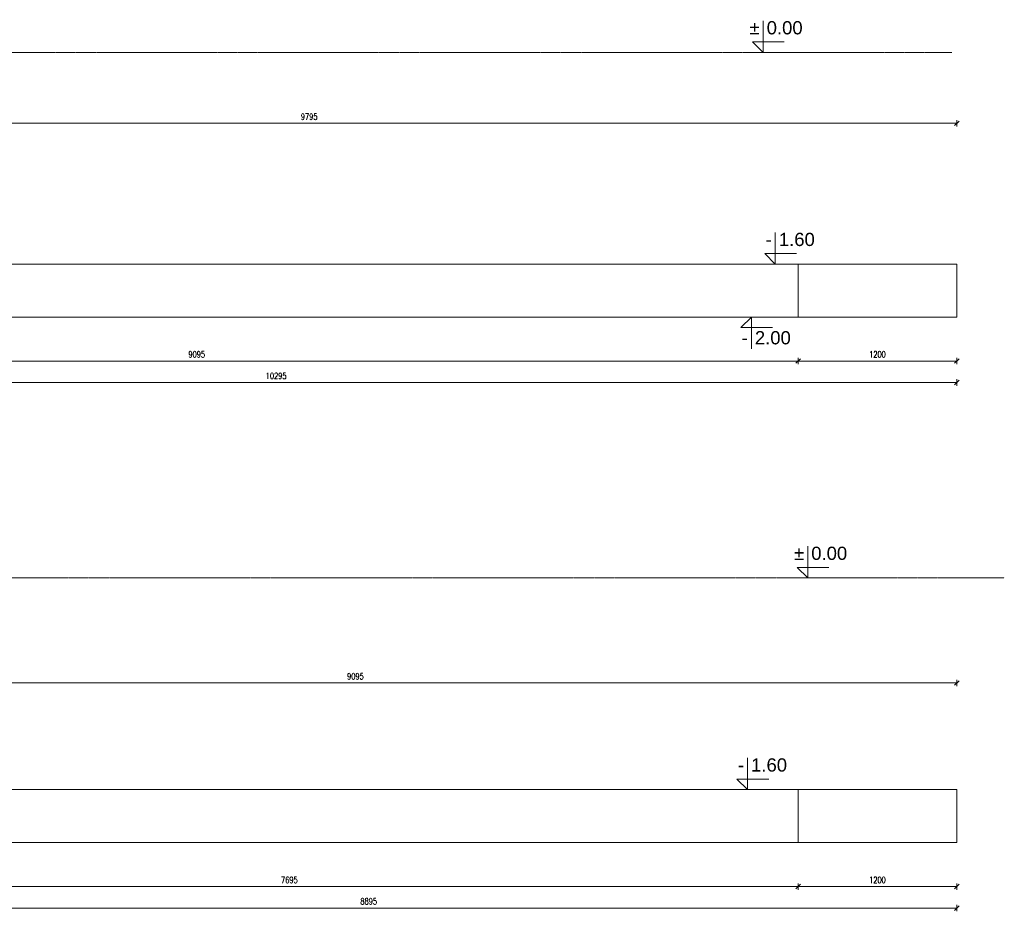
# Model space of a CAD drawing. Extents: x 40861 to 114399, y -71497 to -5875.
# Tile 9 of 45: x 83246 to 90692, y -71497 to -64757. Entities that reach past the tile are written whole.
import ezdxf
from ezdxf.enums import TextEntityAlignment as Align

# ---------------------------------------------------------------- set-up
doc = ezdxf.new("R2010")
doc.units = 0
doc.header["$LTSCALE"] = 10
doc.header["$MEASUREMENT"] = 0
doc.linetypes.add('HIDDEN', pattern=[0.375, 0.25, -0.125])
doc.layers.add('AutoCAD_Structural_Detailing_symbole graficzne', color=7, linetype='Continuous')
for name, color, linetype, lineweight in [('P-Opis fundamenty', 193, 'Continuous', 9), ('P-Przerywana', 13, 'HIDDEN', 9), ('P-Wymiar', 254, 'Continuous', 9)]:
    doc.layers.add(name, color=color, linetype=linetype, lineweight=lineweight)
doc.styles.add('ROMANS', font='romans.shx', dxfattribs={"width": 0.7})
doc.styles.add('style1', font='arial.ttf')
doc.dimstyles.new('A25', dxfattribs={"dimscale": 27, "dimtxt": 1.75, "dimasz": 0.05, "dimexe": 0, "dimexo": 0, "dimgap": 1, "dimtad": 1, "dimdec": 4, "dimrnd": 1, "dimdsep": 46, "dimtxsty": 'ROMANS', "dimblk": '[[[[[[[[', "dimcen": 2, "dimdle": 2, "dimse1": 1, "dimse2": 1, "dimclrd": 256, "dimclrt": 1, "dimadec": 0, "dimazin": 0, "dimtfac": 1, "dimtdec": 4, "dimtix": 1, "dimtmove": 2, "dimatfit": 3, "dimldrblk": '[[[[[[[[', "dimfxl": 0, "dimtvp": 0.6, "dimtolj": 1, "dimlwd": -1, "dimarcsym": 0})

# ---------------------------------------------------------------- blocks, each defined once
blk = doc.blocks.new('[[[[[[[[')
at = {"layer": 'P-Wymiar'}
for p, q in [((-12.7, -12.7), (12.7, 12.7)), ((0, 0), (-4.6, 0)), ((0, 18), (0, -18))]:
    blk.add_line(p, q, dxfattribs=at)
blk = doc.blocks.new('*D671')
at = {"layer": 'Defpoints', "color": 0}
for p in [(80038, -67004.9), (90333, -67004.9), (90333, -67500.2)]:
    blk.add_point(p, dxfattribs=at)
at = {"layer": 'P-Wymiar', "transparency": 16777216}
blk.add_line((80039.4, -67500.2), (90331.7, -67500.2), dxfattribs=at)
at = {"layer": 'P-Wymiar', "transparency": 16777216, "xscale": 1.35, "yscale": 1.35, "zscale": 1.35, "rotation": 180}
blk.add_blockref('[[[[[[[[', (80038, -67500.2), dxfattribs=at)
at = {"layer": 'P-Wymiar', "transparency": 16777216, "xscale": 1.35, "yscale": 1.35, "zscale": 1.35}
blk.add_blockref('[[[[[[[[', (90333, -67500.2), dxfattribs=at)
at = {"layer": 'P-Wymiar', "color": 1, "transparency": 16777216, "insert": (85185.5, -67449.6), "char_height": 47.25, "attachment_point": 5, "style": 'ROMANS'}
blk.add_mtext('\\A1;10295', dxfattribs=at)
blk = doc.blocks.new('*D672')
at = {"layer": 'Defpoints', "color": 0}
for p in [(89133, -67004.9), (90333, -67004.9), (89133, -67337.7)]:
    blk.add_point(p, dxfattribs=at)
at = {"layer": 'P-Wymiar', "transparency": 16777216}
blk.add_line((90331.7, -67337.7), (89134.4, -67337.7), dxfattribs=at)
at = {"layer": 'P-Wymiar', "transparency": 16777216, "xscale": 1.35, "yscale": 1.35, "zscale": 1.35, "rotation": 180}
blk.add_blockref('[[[[[[[[', (89133, -67337.7), dxfattribs=at)
at = {"layer": 'P-Wymiar', "transparency": 16777216, "xscale": 1.35, "yscale": 1.35, "zscale": 1.35}
blk.add_blockref('[[[[[[[[', (90333, -67337.7), dxfattribs=at)
at = {"layer": 'P-Wymiar', "color": 1, "transparency": 16777216, "insert": (89733, -67287.1), "char_height": 47.25, "attachment_point": 5, "style": 'ROMANS'}
blk.add_mtext('\\A1;1200', dxfattribs=at)
blk = doc.blocks.new('*D673')
at = {"layer": 'Defpoints', "color": 0}
for p in [(80038, -67004.9), (89133, -67004.9), (80038, -67337.7)]:
    blk.add_point(p, dxfattribs=at)
at = {"layer": 'P-Wymiar', "transparency": 16777216}
blk.add_line((89131.7, -67337.7), (80039.4, -67337.7), dxfattribs=at)
at = {"layer": 'P-Wymiar', "transparency": 16777216, "xscale": 1.35, "yscale": 1.35, "zscale": 1.35, "rotation": 180}
blk.add_blockref('[[[[[[[[', (80038, -67337.7), dxfattribs=at)
at = {"layer": 'P-Wymiar', "transparency": 16777216, "xscale": 1.35, "yscale": 1.35, "zscale": 1.35}
blk.add_blockref('[[[[[[[[', (89133, -67337.7), dxfattribs=at)
at = {"layer": 'P-Wymiar', "color": 1, "transparency": 16777216, "insert": (84585.5, -67287.1), "char_height": 47.25, "attachment_point": 5, "style": 'ROMANS'}
blk.add_mtext('\\A1;9095', dxfattribs=at)
blk = doc.blocks.new('*D680')
at = {"layer": 'Defpoints', "color": 0}
for p in [(90333, -65540.6), (80538, -66304.9), (90333, -66604.9)]:
    blk.add_point(p, dxfattribs=at)
at = {"layer": 'P-Wymiar', "transparency": 16777216}
blk.add_line((80539.4, -65540.6), (90331.7, -65540.6), dxfattribs=at)
at = {"layer": 'P-Wymiar', "transparency": 16777216, "xscale": 1.35, "yscale": 1.35, "zscale": 1.35, "rotation": 180}
blk.add_blockref('[[[[[[[[', (80538, -65540.6), dxfattribs=at)
at = {"layer": 'P-Wymiar', "transparency": 16777216, "xscale": 1.35, "yscale": 1.35, "zscale": 1.35}
blk.add_blockref('[[[[[[[[', (90333, -65540.6), dxfattribs=at)
at = {"layer": 'P-Wymiar', "color": 1, "transparency": 16777216, "insert": (85435.5, -65489.9), "char_height": 47.25, "attachment_point": 5, "style": 'ROMANS'}
blk.add_mtext('\\A1;9795', dxfattribs=at)
blk = doc.blocks.new('*D687')
at = {"layer": 'Defpoints', "color": 0}
for p in [(81438, -70977.6), (90333, -70977.6), (90333, -71473)]:
    blk.add_point(p, dxfattribs=at)
at = {"layer": 'P-Wymiar', "transparency": 16777216}
blk.add_line((81439.4, -71473), (90331.7, -71473), dxfattribs=at)
at = {"layer": 'P-Wymiar', "transparency": 16777216, "xscale": 1.35, "yscale": 1.35, "zscale": 1.35, "rotation": 180}
blk.add_blockref('[[[[[[[[', (81438, -71473), dxfattribs=at)
at = {"layer": 'P-Wymiar', "transparency": 16777216, "xscale": 1.35, "yscale": 1.35, "zscale": 1.35}
blk.add_blockref('[[[[[[[[', (90333, -71473), dxfattribs=at)
at = {"layer": 'P-Wymiar', "color": 1, "transparency": 16777216, "insert": (85885.5, -71422.4), "char_height": 47.25, "attachment_point": 5, "style": 'ROMANS'}
blk.add_mtext('\\A1;8895', dxfattribs=at)
blk = doc.blocks.new('*D688')
at = {"layer": 'Defpoints', "color": 0}
for p in [(89133, -70977.6), (90333, -70977.6), (89133, -71310.4)]:
    blk.add_point(p, dxfattribs=at)
at = {"layer": 'P-Wymiar', "transparency": 16777216}
blk.add_line((90331.7, -71310.4), (89134.4, -71310.4), dxfattribs=at)
at = {"layer": 'P-Wymiar', "transparency": 16777216, "xscale": 1.35, "yscale": 1.35, "zscale": 1.35, "rotation": 180}
blk.add_blockref('[[[[[[[[', (89133, -71310.4), dxfattribs=at)
at = {"layer": 'P-Wymiar', "transparency": 16777216, "xscale": 1.35, "yscale": 1.35, "zscale": 1.35}
blk.add_blockref('[[[[[[[[', (90333, -71310.4), dxfattribs=at)
at = {"layer": 'P-Wymiar', "color": 1, "transparency": 16777216, "insert": (89733, -71259.8), "char_height": 47.25, "attachment_point": 5, "style": 'ROMANS'}
blk.add_mtext('\\A1;1200', dxfattribs=at)
blk = doc.blocks.new('*D689')
at = {"layer": 'Defpoints', "color": 0}
for p in [(81438, -70977.6), (89133, -70977.6), (81438, -71310.4)]:
    blk.add_point(p, dxfattribs=at)
at = {"layer": 'P-Wymiar', "transparency": 16777216}
blk.add_line((89131.7, -71310.4), (81439.4, -71310.4), dxfattribs=at)
at = {"layer": 'P-Wymiar', "transparency": 16777216, "xscale": 1.35, "yscale": 1.35, "zscale": 1.35, "rotation": 180}
blk.add_blockref('[[[[[[[[', (81438, -71310.4), dxfattribs=at)
at = {"layer": 'P-Wymiar', "transparency": 16777216, "xscale": 1.35, "yscale": 1.35, "zscale": 1.35}
blk.add_blockref('[[[[[[[[', (89133, -71310.4), dxfattribs=at)
at = {"layer": 'P-Wymiar', "color": 1, "transparency": 16777216, "insert": (85285.5, -71259.8), "char_height": 47.25, "attachment_point": 5, "style": 'ROMANS'}
blk.add_mtext('\\A1;7695', dxfattribs=at)
blk = doc.blocks.new('*D695')
at = {"layer": 'Defpoints', "color": 0}
for p in [(90333, -69771.1), (81238, -70285.4), (90333, -70835.4)]:
    blk.add_point(p, dxfattribs=at)
at = {"layer": 'P-Wymiar', "transparency": 16777216}
blk.add_line((81239.4, -69771.1), (90331.7, -69771.1), dxfattribs=at)
at = {"layer": 'P-Wymiar', "transparency": 16777216, "xscale": 1.35, "yscale": 1.35, "zscale": 1.35, "rotation": 180}
blk.add_blockref('[[[[[[[[', (81238, -69771.1), dxfattribs=at)
at = {"layer": 'P-Wymiar', "transparency": 16777216, "xscale": 1.35, "yscale": 1.35, "zscale": 1.35}
blk.add_blockref('[[[[[[[[', (90333, -69771.1), dxfattribs=at)
at = {"layer": 'P-Wymiar', "color": 1, "transparency": 16777216, "insert": (85785.5, -69720.5), "char_height": 47.25, "attachment_point": 5, "style": 'ROMANS'}
blk.add_mtext('\\A1;9095', dxfattribs=at)

msp = doc.modelspace()

# ---------------------------------------------------------------- linework, layer by layer
at = {"layer": 'AutoCAD_Structural_Detailing_symbole graficzne', "color": 1, "lineweight": 0}
for p, q in [((88868.40209, -65004.86799), (88868.40209, -64764.86799)), ((89028.40209, -64924.86799), (88788.40209, -64924.86799)), ((88788.40209, -64924.86799), (88868.40209, -65004.86799)), ((88988.40209, -65004.86799), (88748.40209, -65004.86799)), ((88960.38665, -66604.86799), (88960.38665, -66364.86799)), ((89120.38665, -66524.86799), (88880.38665, -66524.86799)), ((88880.38665, -66524.86799), (88960.38665, -66604.86799)), ((89080.38665, -66604.86799), (88840.38665, -66604.86799)), ((88899.03165, -67004.86799), (88659.03165, -67004.86799)), ((88699.03165, -67084.86799), (88779.03165, -67004.86799)), ((88779.03165, -67004.86799), (88779.03165, -67244.86799)), ((88939.03165, -67084.86799), (88699.03165, -67084.86799)), ((89205.30985, -68977.62025), (89205.30985, -68737.62025)), ((89365.30985, -68897.62025), (89125.30985, -68897.62025)), ((89125.30985, -68897.62025), (89205.30985, -68977.62025)), ((89325.30985, -68977.62025), (89085.30985, -68977.62025)), ((88750.4534, -70577.62025), (88750.4534, -70337.62025)), ((88910.4534, -70497.62025), (88670.4534, -70497.62025)), ((88670.4534, -70497.62025), (88750.4534, -70577.62025)), ((88870.4534, -70577.62025), (88630.4534, -70577.62025))]:
    msp.add_line(p, q, dxfattribs=at)
at = {"layer": 'P-Opis fundamenty', "color": 2}
for points in [[(75038.00881, -66054.86799), (79838.00881, -66054.86799), (79838.00881, -66304.86799), (80538.00881, -66304.86799), (80538.00881, -66604.86799), (90333.00747, -66604.86799)], [(75038.00881, -70027.62025), (81238.00881, -70027.62025), (81238.00881, -70277.62025), (81938.00881, -70277.62025), (81938.00881, -70577.62025), (90333.00747, -70577.62025)]]:
    msp.add_lwpolyline(points, dxfattribs=at)
at = {"layer": 'P-Opis fundamenty', "color": 1}
for points in [[(75038.00881, -66454.86799), (79338.00881, -66454.86799), (79338.00881, -66704.86799), (80038.00881, -66704.86799), (80038.00881, -67004.86799), (90333.00747, -67004.86799)], [(75038.00881, -70427.62025), (80738.00881, -70427.62025), (80738.00881, -70677.62025), (81438.00881, -70677.62025), (81438.00881, -70977.62025), (90333.00747, -70977.62025), (90333.00747, -70577.62025)]]:
    msp.add_lwpolyline(points, dxfattribs=at)
at = {"layer": 'P-Przerywana', "color": 84, "true_color": 0x269900}
for points in [[(75074.70132, -65004.86799), (90296.31496, -65004.86799)], [(75038.00881, -68977.62025), (90691.93431, -68977.62025)]]:
    msp.add_lwpolyline(points, dxfattribs=at)
at = {"layer": 'P-Przerywana'}
for points in [[(90333.00747, -66604.86799), (90333.00747, -67004.86799), (89133.00747, -67004.86799), (89133.00747, -66604.86799)], [(89133.00747, -70977.62025), (90333.00747, -70977.62025), (90333.00747, -70577.62025), (89133.00747, -70577.62025)]]:
    msp.add_lwpolyline(points, close=True, dxfattribs=at)

# ---------------------------------------------------------------- texts
at = {"layer": 'AutoCAD_Structural_Detailing_symbole graficzne', "color": 2, "style": 'style1'}
for s, p in [('±', (88841.73542, -64898.20133)), ('-', (88933.71998, -66498.20133)), ('±', (89178.64319, -68870.95358)), ('-', (88723.78673, -70470.95358))]:
    msp.add_text(s, height=100, dxfattribs=at).set_placement(p, align=Align.BOTTOM_RIGHT)
for s, p in [('0.00 ', (88895.06876, -64898.20133)), ('1.60 ', (88987.05331, -66498.20133)), ('0.00 ', (89231.97652, -68870.95358)), ('1.60 ', (88777.12006, -70470.95358))]:
    msp.add_text(s, height=100, dxfattribs=at).set_placement(p, align=Align.BOTTOM_LEFT)
msp.add_text('2.00 ', height=100, dxfattribs=at).set_placement((88805.69831, -67111.53466), align=Align.TOP_LEFT)
msp.add_text('-', height=100, dxfattribs=at).set_placement((88752.36498, -67111.53466), align=Align.TOP_RIGHT)

# ---------------------------------------------------------------- dimensions: what is measured, and where the dimension line sits
at = {"layer": 'P-Wymiar'}
for base, p1, p2, picture, middle in [((90333.00747, -65540.56347), (80538.00881, -66304.86799), (90333.00747, -66604.86799), '*D680', (85435.50814, -65489.93847)), ((90333.007469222, -67500.2267022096), (80038.0088100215, -67004.8679919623), (90333.007469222, -67004.8679919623), '*D671', (85185.5081396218, -67449.6017022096)), ((80038.00881, -67337.67822), (89133.00747, -67004.86799), (80038.00881, -67004.86799), '*D673', (84585.50814, -67287.05322)), ((89133.00747, -67337.67822), (90333.00747, -67004.86799), (89133.00747, -67004.86799), '*D672', (89733.00747, -67287.05322)), ((90333.00747, -69771.09213), (81238.00881, -70285.39665), (90333.00747, -70835.39665), '*D695', (85785.50814, -69720.46713)), ((90333.00747, -71472.97896), (81438.00881, -70977.62025), (90333.00747, -70977.62025), '*D687', (85885.50814, -71422.35396)), ((81438.00881, -71310.43047), (89133.00747, -70977.62025), (81438.00881, -70977.62025), '*D689', (85285.50814, -71259.80547)), ((89133.00747, -71310.43047), (90333.00747, -70977.62025), (89133.00747, -70977.62025), '*D688', (89733.00747, -71259.80547))]:
    dim = msp.add_linear_dim(base=base, p1=p1, p2=p2, dimstyle='A25', dxfattribs=at)
    dim.commit()
    dim.dimension.update_dxf_attribs({"geometry": picture, "text_midpoint": middle})

doc.saveas('drawing.dxf')
